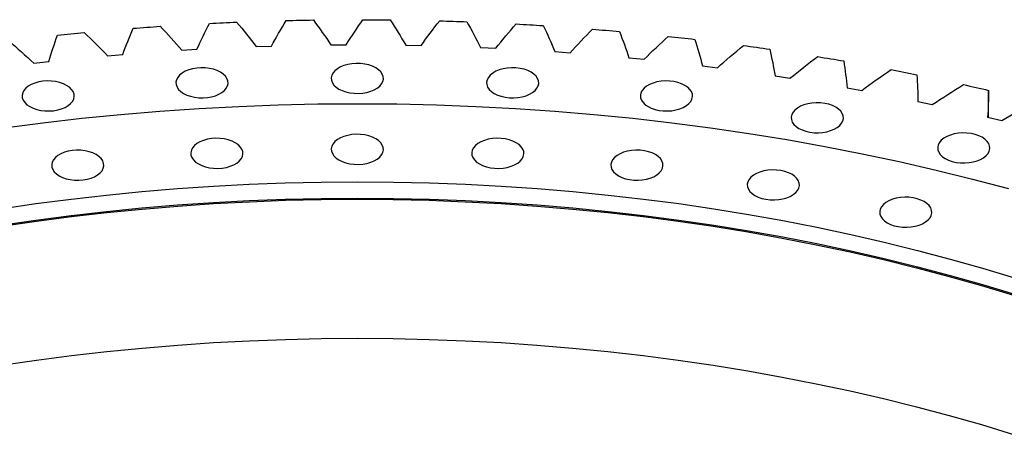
# Model space of a CAD drawing. Header units: millimetres. Extents: x 1225 to 10018, y 1847 to 8891.
# Tile 16 of 17: x 7305 to 7796, y 5672 to 5879. Entities that reach past the tile are written whole.
import ezdxf

# ---------------------------------------------------------------- set-up
doc = ezdxf.new("R2010")
doc.units = ezdxf.units.MM
doc.header["$LTSCALE"] = 50

msp = doc.modelspace()

# ---------------------------------------------------------------- linework, layer by layer
at = {"color": 7, "linetype": 'Continuous', "lineweight": 25}
for p, q in [((7385.8, 5863.31), (7393.41, 5863.76)), ((7422.95, 5865.12), (7430.59, 5865.38)), ((7460.22, 5865.96), (7467.87, 5866.01)), ((7497.51, 5865.82), (7505.16, 5865.66)), ((7534.75, 5864.69), (7542.38, 5864.34)), ((7571.86, 5862.59), (7579.45, 5862.04)), ((7312.1, 5856.77), (7319.61, 5857.62)), ((7348.82, 5860.52), (7356.39, 5861.17)), ((7608.77, 5859.52), (7616.31, 5858.76)), ((7645.4, 5855.47), (7652.87, 5854.53)), ((7681.67, 5850.47), (7689.06, 5849.33)), ((7717.51, 5844.53), (7724.81, 5843.19)), ((7788.11, 5843.24), (7788.12, 5842.6)), ((7788.12, 5829.71), (7788.12, 5842.6)), ((7752.85, 5837.64), (7760.03, 5836.12)), ((7787.6, 5829.84), (7794.66, 5828.13))]:
    msp.add_line(p, q, dxfattribs=at)
at = {"color": 7, "linetype": 'Continuous', "lineweight": 25, "flags": 128}
for points in [[(7399.69, 5876.67), (7401.38, 5876.75), (7403.07, 5876.84), (7404.76, 5876.92), (7406.44, 5877), (7408.13, 5877.07), (7409.82, 5877.15), (7411.51, 5877.22), (7413.2, 5877.29)], [(7437.89, 5878.1), (7439.58, 5878.14), (7441.27, 5878.18), (7442.97, 5878.22), (7444.66, 5878.25), (7446.35, 5878.29), (7448.05, 5878.32), (7449.74, 5878.34), (7451.44, 5878.37)], [(7476.16, 5878.53), (7477.85, 5878.53), (7479.55, 5878.52), (7481.24, 5878.51), (7482.94, 5878.5), (7484.63, 5878.49), (7486.33, 5878.48), (7488.02, 5878.46), (7489.71, 5878.44)], [(7514.43, 5877.96), (7516.12, 5877.91), (7517.81, 5877.86), (7519.5, 5877.8), (7521.19, 5877.75), (7522.89, 5877.69), (7524.58, 5877.63), (7526.27, 5877.57), (7527.96, 5877.51)], [(7552.61, 5876.38), (7554.29, 5876.28), (7555.98, 5876.19), (7557.67, 5876.09), (7559.35, 5875.99), (7561.04, 5875.89), (7562.72, 5875.79), (7564.41, 5875.68), (7566.09, 5875.58)], [(7323.83, 5870.8), (7325.5, 5870.97), (7327.17, 5871.14), (7328.84, 5871.31), (7330.51, 5871.48), (7332.18, 5871.64), (7333.85, 5871.81), (7335.52, 5871.97), (7337.19, 5872.13)], [(7361.65, 5874.23), (7363.33, 5874.36), (7365.01, 5874.49), (7366.69, 5874.61), (7368.37, 5874.74), (7370.05, 5874.86), (7371.73, 5874.98), (7373.41, 5875.09), (7375.09, 5875.21)], [(7590.62, 5873.79), (7592.3, 5873.66), (7593.98, 5873.52), (7595.65, 5873.37), (7597.33, 5873.23), (7599.01, 5873.09), (7600.68, 5872.94), (7602.35, 5872.79), (7604.03, 5872.64)], [(7628.4, 5870.21), (7630.06, 5870.03), (7631.72, 5869.85), (7633.39, 5869.66), (7635.05, 5869.48), (7636.71, 5869.29), (7638.38, 5869.1), (7640.04, 5868.9), (7641.7, 5868.71)], [(7665.85, 5865.65), (7667.5, 5865.42), (7669.14, 5865.19), (7670.79, 5864.97), (7672.44, 5864.74), (7674.08, 5864.5), (7675.73, 5864.27), (7677.37, 5864.03), (7679.02, 5863.79)], [(7464.17, 5843.9), (7465.81, 5843.1), (7467.66, 5842.47), (7469.66, 5842.02), (7471.76, 5841.76), (7473.9, 5841.71), (7476.03, 5841.86), (7478.09, 5842.22), (7480.02, 5842.76), (7481.77, 5843.48), (7483.29, 5844.36), (7484.53, 5845.37), (7485.48, 5846.48), (7486.09, 5847.67), (7486.36, 5848.9), (7486.27, 5850.14), (7485.83, 5851.35), (7485.05, 5852.51), (7483.95, 5853.57), (7482.56, 5854.52), (7480.92, 5855.32), (7479.08, 5855.95), (7477.08, 5856.4), (7474.98, 5856.66), (7472.83, 5856.71), (7470.7, 5856.55), (7468.64, 5856.2), (7466.71, 5855.66), (7464.97, 5854.94), (7463.45, 5854.06), (7462.2, 5853.05), (7461.26, 5851.94), (7460.64, 5850.75), (7460.38, 5849.52), (7460.47, 5848.28), (7460.91, 5847.07), (7461.69, 5845.91), (7462.79, 5844.85), (7464.17, 5843.9)], [(7702.9, 5860.1), (7704.53, 5859.83), (7706.16, 5859.56), (7707.79, 5859.29), (7709.41, 5859.02), (7711.04, 5858.74), (7712.66, 5858.46), (7714.29, 5858.18), (7715.91, 5857.9)], [(7386.74, 5841.71), (7388.38, 5840.91), (7390.22, 5840.27), (7392.22, 5839.82), (7394.33, 5839.57), (7396.47, 5839.52), (7398.6, 5839.67), (7400.66, 5840.02), (7402.59, 5840.57), (7404.34, 5841.29), (7405.85, 5842.16), (7407.1, 5843.17), (7408.04, 5844.29), (7408.66, 5845.47), (7408.92, 5846.7), (7408.83, 5847.94), (7408.39, 5849.15), (7407.61, 5850.31), (7406.51, 5851.37), (7405.13, 5852.32), (7403.49, 5853.12), (7401.64, 5853.76), (7399.64, 5854.21), (7397.54, 5854.46), (7395.4, 5854.51), (7393.27, 5854.36), (7391.21, 5854), (7389.28, 5853.46), (7387.53, 5852.74), (7386.01, 5851.86), (7384.77, 5850.86), (7383.82, 5849.74), (7383.21, 5848.55), (7382.94, 5847.32), (7383.03, 5846.09), (7383.47, 5844.87), (7384.25, 5843.72), (7385.35, 5842.65), (7386.74, 5841.71)], [(7541.61, 5841.71), (7543.25, 5840.91), (7545.09, 5840.27), (7547.09, 5839.82), (7549.19, 5839.57), (7551.34, 5839.52), (7553.47, 5839.67), (7555.53, 5840.02), (7557.46, 5840.57), (7559.2, 5841.29), (7560.72, 5842.16), (7561.97, 5843.17), (7562.91, 5844.29), (7563.52, 5845.47), (7563.79, 5846.7), (7563.7, 5847.94), (7563.26, 5849.15), (7562.48, 5850.31), (7561.38, 5851.37), (7559.99, 5852.32), (7558.35, 5853.12), (7556.51, 5853.76), (7554.51, 5854.21), (7552.41, 5854.46), (7550.26, 5854.51), (7548.13, 5854.36), (7546.07, 5854), (7544.15, 5853.46), (7542.4, 5852.74), (7540.88, 5851.86), (7539.63, 5850.86), (7538.69, 5849.74), (7538.08, 5848.55), (7537.81, 5847.32), (7537.9, 5846.09), (7538.34, 5844.87), (7539.12, 5843.72), (7540.22, 5842.65), (7541.61, 5841.71)], [(7739.48, 5853.58), (7741.08, 5853.27), (7742.69, 5852.96), (7744.29, 5852.65), (7745.9, 5852.33), (7747.5, 5852.01), (7749.1, 5851.69), (7750.7, 5851.37), (7752.3, 5851.05)], [(7310.05, 5835.14), (7311.69, 5834.34), (7313.54, 5833.7), (7315.54, 5833.25), (7317.64, 5833), (7319.78, 5832.95), (7321.91, 5833.1), (7323.97, 5833.46), (7325.9, 5834), (7327.65, 5834.72), (7329.17, 5835.6), (7330.41, 5836.61), (7331.36, 5837.72), (7331.97, 5838.91), (7332.23, 5840.14), (7332.15, 5841.37), (7331.71, 5842.59), (7330.92, 5843.74), (7329.83, 5844.81), (7328.44, 5845.75), (7326.8, 5846.55), (7324.96, 5847.19), (7322.96, 5847.64), (7320.85, 5847.89), (7318.71, 5847.94), (7316.58, 5847.79), (7314.52, 5847.44), (7312.59, 5846.89), (7310.84, 5846.17), (7309.33, 5845.3), (7308.08, 5844.29), (7307.13, 5843.17), (7306.52, 5841.99), (7306.26, 5840.76), (7306.35, 5839.52), (7306.79, 5838.31), (7307.57, 5837.15), (7308.67, 5836.09), (7310.05, 5835.14)], [(7618.3, 5835.14), (7619.93, 5834.34), (7621.78, 5833.7), (7623.78, 5833.25), (7625.88, 5833), (7628.03, 5832.95), (7630.16, 5833.1), (7632.21, 5833.46), (7634.14, 5834), (7635.89, 5834.72), (7637.41, 5835.6), (7638.66, 5836.61), (7639.6, 5837.72), (7640.21, 5838.91), (7640.48, 5840.14), (7640.39, 5841.37), (7639.95, 5842.59), (7639.17, 5843.74), (7638.07, 5844.81), (7636.68, 5845.75), (7635.04, 5846.55), (7633.2, 5847.19), (7631.2, 5847.64), (7629.1, 5847.89), (7626.95, 5847.94), (7624.82, 5847.79), (7622.76, 5847.44), (7620.83, 5846.89), (7619.09, 5846.17), (7617.57, 5845.3), (7616.32, 5844.29), (7615.38, 5843.17), (7614.77, 5841.99), (7614.5, 5840.76), (7614.59, 5839.52), (7615.03, 5838.31), (7615.81, 5837.15), (7616.91, 5836.09), (7618.3, 5835.14)], [(7775.5, 5846.11), (7777.08, 5845.76), (7778.66, 5845.41), (7780.24, 5845.05), (7781.82, 5844.69), (7783.39, 5844.33), (7784.97, 5843.97), (7786.54, 5843.61), (7788.11, 5843.24)], [(7693.5, 5824.27), (7695.14, 5823.46), (7696.98, 5822.83), (7698.98, 5822.38), (7701.08, 5822.12), (7703.23, 5822.07), (7705.36, 5822.23), (7707.42, 5822.58), (7709.35, 5823.13), (7711.09, 5823.85), (7712.61, 5824.72), (7713.86, 5825.73), (7714.8, 5826.84), (7715.42, 5828.03), (7715.68, 5829.26), (7715.59, 5830.5), (7715.15, 5831.71), (7714.37, 5832.87), (7713.27, 5833.93), (7711.88, 5834.88), (7710.25, 5835.68), (7708.4, 5836.31), (7706.4, 5836.76), (7704.3, 5837.02), (7702.15, 5837.07), (7700.02, 5836.92), (7697.97, 5836.56), (7696.04, 5836.02), (7694.29, 5835.3), (7692.77, 5834.42), (7691.52, 5833.41), (7690.58, 5832.3), (7689.97, 5831.11), (7689.7, 5829.88), (7689.79, 5828.64), (7690.23, 5827.43), (7691.01, 5826.28), (7692.11, 5825.21), (7693.5, 5824.27)], [(7297.35, 5824.57), (7316.6, 5827.08), (7335.96, 5829.3), (7355.42, 5831.23), (7374.95, 5832.87), (7394.55, 5834.21), (7414.21, 5835.25), (7433.91, 5836), (7453.63, 5836.44), (7473.37, 5836.59), (7493.1, 5836.44), (7512.83, 5836), (7532.53, 5835.25), (7552.18, 5834.21), (7571.78, 5832.87), (7591.32, 5831.23), (7610.77, 5829.3), (7630.13, 5827.08), (7649.38, 5824.57), (7668.52, 5821.76), (7687.51, 5818.67), (7706.37, 5815.29), (7725.06, 5811.63), (7743.58, 5807.68), (7761.91, 5803.46), (7780.05, 5798.96), (7797.97, 5794.19)], [(7766.49, 5809.19), (7768.13, 5808.39), (7769.98, 5807.75), (7771.98, 5807.3), (7774.08, 5807.05), (7776.22, 5807), (7778.35, 5807.15), (7780.41, 5807.5), (7782.34, 5808.05), (7784.09, 5808.77), (7785.61, 5809.64), (7786.85, 5810.65), (7787.8, 5811.77), (7788.41, 5812.95), (7788.68, 5814.18), (7788.59, 5815.42), (7788.15, 5816.64), (7787.37, 5817.79), (7786.27, 5818.86), (7784.88, 5819.8), (7783.24, 5820.6), (7781.4, 5821.24), (7779.4, 5821.69), (7777.29, 5821.94), (7775.15, 5821.99), (7773.02, 5821.84), (7770.96, 5821.49), (7769.03, 5820.94), (7767.29, 5820.22), (7765.77, 5819.34), (7764.52, 5818.34), (7763.58, 5817.22), (7762.96, 5816.03), (7762.7, 5814.8), (7762.79, 5813.57), (7763.23, 5812.35), (7764.01, 5811.2), (7765.11, 5810.13), (7766.49, 5809.19)], [(7394.14, 5806.5), (7395.78, 5805.7), (7397.62, 5805.06), (7399.62, 5804.61), (7401.73, 5804.36), (7403.87, 5804.31), (7406, 5804.46), (7408.06, 5804.81), (7409.99, 5805.36), (7411.74, 5806.08), (7413.25, 5806.95), (7414.5, 5807.96), (7415.44, 5809.08), (7416.06, 5810.26), (7416.32, 5811.49), (7416.23, 5812.73), (7415.79, 5813.95), (7415.01, 5815.1), (7413.91, 5816.16), (7412.53, 5817.11), (7410.89, 5817.91), (7409.04, 5818.55), (7407.04, 5819), (7404.94, 5819.25), (7402.8, 5819.3), (7400.67, 5819.15), (7398.61, 5818.8), (7396.68, 5818.25), (7394.93, 5817.53), (7393.41, 5816.65), (7392.17, 5815.65), (7391.22, 5814.53), (7390.61, 5813.34), (7390.34, 5812.11), (7390.43, 5810.88), (7390.87, 5809.66), (7391.65, 5808.51), (7392.75, 5807.44), (7394.14, 5806.5)], [(7464.17, 5808.48), (7465.81, 5807.68), (7467.66, 5807.05), (7469.66, 5806.6), (7471.76, 5806.34), (7473.9, 5806.29), (7476.03, 5806.44), (7478.09, 5806.8), (7480.02, 5807.34), (7481.77, 5808.06), (7483.29, 5808.94), (7484.53, 5809.95), (7485.48, 5811.06), (7486.09, 5812.25), (7486.36, 5813.48), (7486.27, 5814.72), (7485.83, 5815.93), (7485.05, 5817.09), (7483.95, 5818.15), (7482.56, 5819.1), (7480.92, 5819.9), (7479.08, 5820.53), (7477.08, 5820.98), (7474.98, 5821.24), (7472.83, 5821.29), (7470.7, 5821.13), (7468.64, 5820.78), (7466.71, 5820.24), (7464.97, 5819.52), (7463.45, 5818.64), (7462.2, 5817.63), (7461.26, 5816.52), (7460.64, 5815.33), (7460.38, 5814.1), (7460.47, 5812.86), (7460.91, 5811.65), (7461.69, 5810.49), (7462.79, 5809.43), (7464.17, 5808.48)], [(7534.21, 5806.5), (7535.85, 5805.7), (7537.69, 5805.06), (7539.69, 5804.61), (7541.79, 5804.36), (7543.94, 5804.31), (7546.07, 5804.46), (7548.13, 5804.81), (7550.05, 5805.36), (7551.8, 5806.08), (7553.32, 5806.95), (7554.57, 5807.96), (7555.51, 5809.08), (7556.12, 5810.26), (7556.39, 5811.49), (7556.3, 5812.73), (7555.86, 5813.95), (7555.08, 5815.1), (7553.98, 5816.16), (7552.59, 5817.11), (7550.95, 5817.91), (7549.11, 5818.55), (7547.11, 5819), (7545.01, 5819.25), (7542.86, 5819.3), (7540.73, 5819.15), (7538.67, 5818.8), (7536.75, 5818.25), (7535, 5817.53), (7533.48, 5816.65), (7532.23, 5815.65), (7531.29, 5814.53), (7530.68, 5813.34), (7530.41, 5812.11), (7530.5, 5810.88), (7530.94, 5809.66), (7531.72, 5808.51), (7532.82, 5807.44), (7534.21, 5806.5)], [(7324.78, 5800.56), (7326.42, 5799.76), (7328.27, 5799.12), (7330.27, 5798.67), (7332.37, 5798.42), (7334.51, 5798.37), (7336.64, 5798.52), (7338.7, 5798.87), (7340.63, 5799.42), (7342.38, 5800.14), (7343.9, 5801.01), (7345.14, 5802.02), (7346.09, 5803.14), (7346.7, 5804.32), (7346.96, 5805.55), (7346.88, 5806.79), (7346.43, 5808.01), (7345.65, 5809.16), (7344.56, 5810.23), (7343.17, 5811.17), (7341.53, 5811.97), (7339.68, 5812.61), (7337.68, 5813.06), (7335.58, 5813.31), (7333.44, 5813.36), (7331.31, 5813.21), (7329.25, 5812.86), (7327.32, 5812.31), (7325.57, 5811.59), (7324.05, 5810.71), (7322.81, 5809.71), (7321.86, 5808.59), (7321.25, 5807.4), (7320.99, 5806.17), (7321.07, 5804.94), (7321.52, 5803.72), (7322.3, 5802.57), (7323.39, 5801.5), (7324.78, 5800.56)], [(7603.57, 5800.56), (7605.21, 5799.76), (7607.05, 5799.12), (7609.05, 5798.67), (7611.15, 5798.42), (7613.3, 5798.37), (7615.43, 5798.52), (7617.48, 5798.87), (7619.41, 5799.42), (7621.16, 5800.14), (7622.68, 5801.01), (7623.93, 5802.02), (7624.87, 5803.14), (7625.48, 5804.32), (7625.75, 5805.55), (7625.66, 5806.79), (7625.22, 5808.01), (7624.44, 5809.16), (7623.34, 5810.23), (7621.95, 5811.17), (7620.31, 5811.97), (7618.47, 5812.61), (7616.47, 5813.06), (7614.37, 5813.31), (7612.22, 5813.36), (7610.09, 5813.21), (7608.03, 5812.86), (7606.1, 5812.31), (7604.36, 5811.59), (7602.84, 5810.71), (7601.59, 5809.71), (7600.65, 5808.59), (7600.04, 5807.4), (7599.77, 5806.17), (7599.86, 5804.94), (7600.3, 5803.72), (7601.08, 5802.57), (7602.18, 5801.5), (7603.57, 5800.56)], [(7671.58, 5790.72), (7673.22, 5789.92), (7675.07, 5789.29), (7677.07, 5788.84), (7679.17, 5788.58), (7681.31, 5788.53), (7683.44, 5788.68), (7685.5, 5789.04), (7687.43, 5789.58), (7689.18, 5790.3), (7690.7, 5791.18), (7691.94, 5792.19), (7692.89, 5793.3), (7693.5, 5794.49), (7693.76, 5795.72), (7693.68, 5796.96), (7693.23, 5798.17), (7692.45, 5799.32), (7691.36, 5800.39), (7689.97, 5801.34), (7688.33, 5802.14), (7686.48, 5802.77), (7684.48, 5803.22), (7682.38, 5803.48), (7680.24, 5803.53), (7678.11, 5803.37), (7676.05, 5803.02), (7674.12, 5802.48), (7672.37, 5801.76), (7670.86, 5800.88), (7669.61, 5799.87), (7668.66, 5798.76), (7668.05, 5797.57), (7667.79, 5796.34), (7667.88, 5795.1), (7668.32, 5793.89), (7669.1, 5792.73), (7670.2, 5791.67), (7671.58, 5790.72)], [(7295.69, 5784.12), (7313.11, 5786.68), (7330.64, 5788.97), (7348.26, 5790.99), (7365.97, 5792.75), (7383.76, 5794.24), (7401.61, 5795.45), (7419.5, 5796.4), (7437.44, 5797.08), (7455.4, 5797.49), (7473.37, 5797.63), (7491.34, 5797.49), (7509.3, 5797.08), (7527.23, 5796.4), (7545.13, 5795.45), (7562.97, 5794.24), (7580.76, 5792.75), (7598.47, 5790.99), (7616.1, 5788.97), (7633.63, 5786.68), (7651.05, 5784.12), (7668.34, 5781.31), (7685.51, 5778.23), (7702.53, 5774.89), (7719.39, 5771.3), (7736.08, 5767.46), (7752.59, 5763.36), (7768.91, 5759.02), (7785.03, 5754.43), (7800.94, 5749.6)], [(7295.69, 5775.96), (7313.11, 5778.51), (7330.64, 5780.8), (7348.26, 5782.82), (7365.97, 5784.58), (7383.76, 5786.07), (7401.61, 5787.29), (7419.5, 5788.24), (7437.44, 5788.92), (7455.4, 5789.32), (7473.37, 5789.46), (7491.34, 5789.32), (7509.3, 5788.92), (7527.23, 5788.24), (7545.13, 5787.29), (7562.97, 5786.07), (7580.76, 5784.58), (7598.47, 5782.82), (7616.1, 5780.8), (7633.63, 5778.51), (7651.05, 5775.96), (7668.34, 5773.14), (7685.51, 5770.06), (7702.53, 5766.73), (7719.39, 5763.14), (7736.08, 5759.29), (7752.59, 5755.2), (7768.91, 5750.85), (7785.03, 5746.27), (7800.94, 5741.43)], [(7295.95, 5775.4), (7313.34, 5777.95), (7330.84, 5780.24), (7348.44, 5782.26), (7366.13, 5784.01), (7383.89, 5785.5), (7401.71, 5786.72), (7419.58, 5787.66), (7437.49, 5788.34), (7455.42, 5788.75), (7473.37, 5788.88), (7491.31, 5788.75), (7509.24, 5788.34), (7527.15, 5787.66), (7545.02, 5786.72), (7562.84, 5785.5), (7580.6, 5784.01), (7598.29, 5782.26), (7615.89, 5780.24), (7633.39, 5777.95), (7650.79, 5775.4), (7668.06, 5772.59), (7685.2, 5769.51), (7702.19, 5766.18), (7719.03, 5762.6), (7735.7, 5758.76), (7752.18, 5754.67), (7768.48, 5750.33), (7784.58, 5745.75), (7800.46, 5740.93)], [(7737.6, 5777.09), (7739.24, 5776.28), (7741.08, 5775.65), (7743.08, 5775.2), (7745.19, 5774.95), (7747.33, 5774.89), (7749.46, 5775.05), (7751.52, 5775.4), (7753.45, 5775.95), (7755.2, 5776.67), (7756.71, 5777.54), (7757.96, 5778.55), (7758.91, 5779.66), (7759.52, 5780.85), (7759.78, 5782.08), (7759.69, 5783.32), (7759.25, 5784.53), (7758.47, 5785.69), (7757.37, 5786.75), (7755.99, 5787.7), (7754.35, 5788.5), (7752.5, 5789.13), (7750.5, 5789.59), (7748.4, 5789.84), (7746.26, 5789.89), (7744.13, 5789.74), (7742.07, 5789.38), (7740.14, 5788.84), (7738.39, 5788.12), (7736.87, 5787.24), (7735.63, 5786.23), (7734.68, 5785.12), (7734.07, 5783.93), (7733.81, 5782.7), (7733.89, 5781.46), (7734.33, 5780.25), (7735.12, 5779.1), (7736.21, 5778.03), (7737.6, 5777.09)], [(7295.95, 5705.99), (7313.34, 5708.54), (7330.84, 5710.83), (7348.44, 5712.85), (7366.13, 5714.61), (7383.89, 5716.09), (7401.71, 5717.31), (7419.58, 5718.26), (7437.49, 5718.93), (7455.42, 5719.34), (7473.37, 5719.48), (7491.31, 5719.34), (7509.24, 5718.93), (7527.15, 5718.26), (7545.02, 5717.31), (7562.84, 5716.09), (7580.6, 5714.61), (7598.29, 5712.85), (7615.89, 5710.83), (7633.39, 5708.54), (7650.79, 5705.99), (7668.06, 5703.18), (7685.2, 5700.11), (7702.19, 5696.78), (7719.03, 5693.19), (7735.7, 5689.35), (7752.18, 5685.26), (7768.48, 5680.93), (7784.58, 5676.35), (7800.46, 5671.52)]]:
    msp.add_lwpolyline(points, dxfattribs=at)
at = {"color": 7, "linetype": 'Continuous', "lineweight": 25}
for points in [[(7393.41, 5863.76), (7395.38, 5868.08), (7397.47, 5872.39), (7399.69, 5876.67)], [(7413.2, 5877.29), (7416.57, 5873.27), (7419.82, 5869.21), (7422.95, 5865.12)], [(7430.59, 5865.38), (7432.9, 5869.64), (7435.33, 5873.88), (7437.89, 5878.1)], [(7451.44, 5878.37), (7454.48, 5874.26), (7457.41, 5870.12), (7460.22, 5865.96)], [(7467.87, 5866.01), (7470.51, 5870.21), (7473.27, 5874.38), (7476.16, 5878.53)], [(7489.71, 5878.44), (7492.44, 5874.26), (7495.03, 5870.05), (7497.51, 5865.82)], [(7505.16, 5865.66), (7508.13, 5869.79), (7511.22, 5873.89), (7514.43, 5877.96)], [(7527.96, 5877.51), (7530.35, 5873.26), (7532.61, 5868.99), (7534.75, 5864.69)], [(7542.38, 5864.34), (7545.67, 5868.38), (7549.08, 5872.4), (7552.61, 5876.38)], [(7337.19, 5872.13), (7341.18, 5868.3), (7345.06, 5864.43), (7348.82, 5860.52)], [(7356.39, 5861.17), (7358.01, 5865.54), (7359.77, 5869.9), (7361.65, 5874.23)], [(7375.09, 5875.21), (7378.78, 5871.28), (7382.34, 5867.31), (7385.8, 5863.31)], [(7566.09, 5875.58), (7568.14, 5871.26), (7570.07, 5866.94), (7571.86, 5862.59)], [(7579.45, 5862.04), (7583.06, 5865.99), (7586.78, 5869.91), (7590.62, 5873.79)], [(7604.03, 5872.64), (7605.74, 5868.28), (7607.32, 5863.9), (7608.77, 5859.52)], [(7299.57, 5868.05), (7303.85, 5864.33), (7308.03, 5860.57), (7312.1, 5856.77)], [(7319.61, 5857.62), (7320.89, 5862.02), (7322.3, 5866.42), (7323.83, 5870.8)], [(7616.31, 5858.76), (7620.23, 5862.62), (7624.26, 5866.44), (7628.4, 5870.21)], [(7641.7, 5868.71), (7643.06, 5864.31), (7644.3, 5859.9), (7645.4, 5855.47)], [(7652.87, 5854.53), (7657.09, 5858.27), (7661.41, 5861.98), (7665.85, 5865.65)], [(7679.02, 5863.79), (7680.03, 5859.36), (7680.92, 5854.92), (7681.67, 5850.47)], [(7689.06, 5849.33), (7693.57, 5852.96), (7698.18, 5856.55), (7702.9, 5860.1)], [(7715.91, 5857.9), (7716.57, 5853.45), (7717.11, 5848.99), (7717.51, 5844.53)], [(7724.81, 5843.19), (7729.6, 5846.7), (7734.49, 5850.17), (7739.48, 5853.58)], [(7752.3, 5851.05), (7752.61, 5846.58), (7752.8, 5842.11), (7752.85, 5837.64)], [(7760.03, 5836.12), (7765.09, 5839.5), (7770.25, 5842.83), (7775.5, 5846.11)], [(7788.11, 5843.24), (7788.07, 5838.77), (7787.9, 5834.31), (7787.6, 5829.84)], [(7794.66, 5828.13), (7799.98, 5831.37), (7805.39, 5834.57), (7810.9, 5837.71)]]:
    msp.add_open_spline(points, degree=3, dxfattribs=at)

doc.saveas('drawing.dxf')
